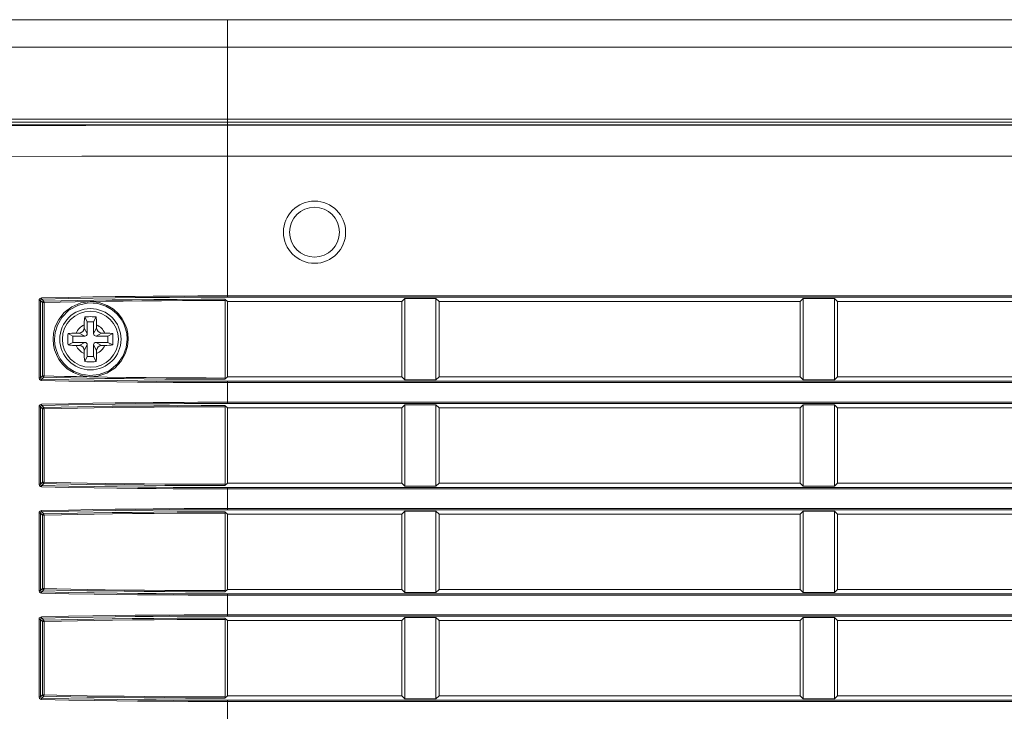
# Model space of a CAD drawing. Header units: millimetres. Extents: x 3925 to 5043, y -86 to 778.
# Tile 111 of 164: x 4668 to 4688, y 287 to 300. Entities that reach past the tile are written whole.
import ezdxf

# ---------------------------------------------------------------- set-up
doc = ezdxf.new("R2010")
doc.units = ezdxf.units.MM
doc.header["$LTSCALE"] = 46.255
for name, color, linetype in [('85-1A626G050DXF_CONTINUOUS_LINE', 7, 'CONTINUOUS'), ('H30-LEFT-COVDXF_CONTINUOUS_LINE', 7, 'CONTINUOUS'), ('H30K-TOP-COVDXF_CONTINUOUS_LINE', 7, 'CONTINUOUS')]:
    doc.layers.add(name, color=color, linetype=linetype)

msp = doc.modelspace()

# ---------------------------------------------------------------- linework, layer by layer
at = {"layer": '85-1A626G050DXF_CONTINUOUS_LINE', "color": 7, "linetype": 'Continuous', "lineweight": 0}
for p, q in [((4669.7161, 294.3862), (4669.6663, 294.4858)), ((4669.7161, 294.3862), (4669.7161, 294.1487)), ((4669.8411, 294.3862), (4669.7161, 294.3862)), ((4669.8411, 294.3862), (4669.8909, 294.4858)), ((4669.8411, 294.1487), (4669.8411, 294.3862)), ((4669.6536, 294.3226), (4669.6536, 294.2612)), ((4669.7161, 294.1487), (4669.6536, 294.2612)), ((4669.8411, 294.1487), (4669.9036, 294.2612)), ((4669.9036, 294.3226), (4669.9036, 294.2612)), ((4669.4286, 294.0987), (4669.3289, 294.1485)), ((4669.4286, 294.0987), (4669.4286, 293.9737)), ((4669.6661, 294.0987), (4669.4286, 294.0987)), ((4669.4922, 294.1612), (4669.5536, 294.1612)), ((4669.6661, 294.0987), (4669.5536, 294.1612)), ((4669.8911, 294.0987), (4670.0036, 294.1612)), ((4670.1286, 294.0987), (4669.8911, 294.0987)), ((4670.065, 294.1612), (4670.0036, 294.1612)), ((4670.1286, 294.0987), (4670.2282, 294.1485)), ((4670.1286, 293.9737), (4670.1286, 294.0987)), ((4669.4286, 293.9737), (4669.3289, 293.9239)), ((4669.4286, 293.9737), (4669.6661, 293.9737)), ((4669.4922, 293.9112), (4669.5536, 293.9112)), ((4669.6661, 293.9737), (4669.5536, 293.9112)), ((4669.7161, 293.9237), (4669.6536, 293.8112)), ((4669.6536, 293.7498), (4669.6536, 293.8112)), ((4669.7161, 293.9237), (4669.7161, 293.6862)), ((4669.8411, 293.6862), (4669.8411, 293.9237)), ((4669.8411, 293.9237), (4669.9036, 293.8112)), ((4669.8911, 293.9737), (4670.0036, 293.9112)), ((4669.8911, 293.9737), (4670.1286, 293.9737)), ((4669.9036, 293.7498), (4669.9036, 293.8112)), ((4670.065, 293.9112), (4670.0036, 293.9112)), ((4670.1286, 293.9737), (4670.2282, 293.9239)), ((4669.7161, 293.6862), (4669.6663, 293.5866)), ((4669.7161, 293.6862), (4669.8411, 293.6862)), ((4669.8411, 293.6862), (4669.8909, 293.5866))]:
    msp.add_line(p, q, dxfattribs=at)
for points in [[(4669.6536, 294.3226), (4669.654, 294.3528), (4669.6549, 294.3787), (4669.6562, 294.401), (4669.6578, 294.4206), (4669.6596, 294.4383), (4669.6615, 294.4548), (4669.6638, 294.4706), (4669.6663, 294.4858)], [(4669.6663, 294.4858), (4669.7033, 294.4879), (4669.7408, 294.4891), (4669.7786, 294.4895)], [(4669.7786, 294.4895), (4669.8163, 294.4891), (4669.8538, 294.4879), (4669.8909, 294.4858)], [(4669.8909, 294.4858), (4669.8934, 294.4704), (4669.8957, 294.4545), (4669.8976, 294.4379), (4669.8994, 294.4201), (4669.9009, 294.4005), (4669.9023, 294.3782), (4669.9032, 294.3525), (4669.9036, 294.3226)], [(4669.3289, 293.9239), (4669.3271, 293.9558), (4669.3259, 293.9879), (4669.3254, 294.0201), (4669.3254, 294.0523), (4669.3259, 294.0845), (4669.3271, 294.1166), (4669.3289, 294.1485)], [(4669.3289, 294.1485), (4669.3654, 294.1539), (4669.4053, 294.1579), (4669.4479, 294.1604), (4669.4922, 294.1612)], [(4670.065, 294.1612), (4670.1006, 294.1607), (4670.1352, 294.1591), (4670.1682, 294.1565), (4670.1994, 294.1529), (4670.2282, 294.1485)], [(4670.2282, 294.1485), (4670.23, 294.1166), (4670.2312, 294.0845), (4670.2318, 294.0523), (4670.2318, 294.0201), (4670.2312, 293.9879), (4670.23, 293.9558), (4670.2282, 293.9239)], [(4669.4922, 293.9112), (4669.4566, 293.9117), (4669.422, 293.9133), (4669.3889, 293.9159), (4669.3578, 293.9194), (4669.3289, 293.9239)], [(4670.2282, 293.9239), (4670.1918, 293.9185), (4670.1519, 293.9145), (4670.1093, 293.912), (4670.065, 293.9112)], [(4669.6663, 293.5866), (4669.6637, 293.602), (4669.6615, 293.6179), (4669.6595, 293.6345), (4669.6578, 293.6523), (4669.6562, 293.6719), (4669.6549, 293.6942), (4669.654, 293.7199), (4669.6536, 293.7498)], [(4669.7786, 293.5829), (4669.7408, 293.5833), (4669.7033, 293.5845), (4669.6663, 293.5866)], [(4669.8909, 293.5866), (4669.8538, 293.5845), (4669.8163, 293.5833), (4669.7786, 293.5829)], [(4669.9036, 293.7498), (4669.9032, 293.7196), (4669.9022, 293.6937), (4669.9009, 293.6714), (4669.8993, 293.6518), (4669.8976, 293.6341), (4669.8956, 293.6176), (4669.8934, 293.6018), (4669.8909, 293.5866)]]:
    msp.add_lwpolyline(points, dxfattribs=at)
msp.add_circle((4669.7786, 294.0362), 0.5625, dxfattribs=at)
for centre, radius, start, end in [((4669.7786, 294.0362), 0.3125, 113.57818, 156.42182), ((4669.5536, 294.2612), 0.1, 270, 0), ((4669.7786, 294.0362), 0.3125, 23.57818, 66.42182), ((4670.0036, 294.2612), 0.1, 180, 270), ((4669.6661, 294.1487), 0.05, 270, 0), ((4669.8911, 294.1487), 0.05, 180, 270), ((4669.7786, 294.0362), 0.3125, 203.57818, 246.42182), ((4669.5536, 293.8112), 0.1, 0, 90), ((4669.6661, 293.9237), 0.05, 0, 90), ((4669.8911, 293.9237), 0.05, 90, 180), ((4669.7786, 294.0362), 0.3125, 293.57818, 336.42182), ((4670.0036, 293.8112), 0.1, 90, 180)]:
    msp.add_arc(centre, radius, start, end, dxfattribs=at)
at = {"layer": 'H30-LEFT-COVDXF_CONTINUOUS_LINE', "color": 7, "linetype": 'Continuous', "lineweight": 0}
for p, q in [((4672.5286, 294.8806), (4672.5286, 298.3437)), ((4672.5286, 298.3338), (4717.7792, 298.3338)), ((4672.5286, 297.7135), (4717.7792, 297.7135)), ((4668.7472, 293.2583), (4668.7472, 294.8141)), ((4668.7472, 294.8141), (4668.7769, 294.8141)), ((4668.7769, 293.2583), (4668.7769, 294.8141)), ((4668.7769, 294.8141), (4668.8173, 294.7737)), ((4668.8005, 294.8401), (4668.8422, 294.7985)), ((4668.8173, 294.7737), (4668.8173, 293.2987)), ((4668.8173, 294.7737), (4668.847, 294.7737)), ((4668.847, 294.7737), (4668.847, 293.2987)), ((4672.4799, 294.8399), (4672.5286, 294.7912)), ((4672.4826, 293.2573), (4672.4826, 294.8151)), ((4672.5286, 294.9054), (4717.7792, 294.9054)), ((4672.5286, 294.8806), (4717.7792, 294.8806)), ((4672.5286, 293.2812), (4672.5286, 294.7912)), ((4676.0286, 294.7912), (4672.5286, 294.7912)), ((4676.09, 294.8526), (4676.0286, 294.7912)), ((4676.0286, 294.7912), (4676.0286, 293.2812)), ((4676.09, 293.2198), (4676.09, 294.8526)), ((4676.09, 294.8526), (4676.7172, 294.8526)), ((4676.7172, 294.8526), (4676.7172, 293.2198)), ((4676.7786, 294.7912), (4676.7172, 294.8526)), ((4676.7786, 293.2812), (4676.7786, 294.7912)), ((4684.0286, 294.7912), (4676.7786, 294.7912)), ((4684.09, 294.8526), (4684.0286, 294.7912)), ((4684.0286, 294.7912), (4684.0286, 293.2812)), ((4684.09, 293.2198), (4684.09, 294.8526)), ((4684.09, 294.8526), (4684.7172, 294.8526)), ((4684.7172, 294.8526), (4684.7172, 293.2198)), ((4684.7786, 294.7912), (4684.7172, 294.8526)), ((4684.7786, 293.2812), (4684.7786, 294.7912)), ((4692.0286, 294.7912), (4684.7786, 294.7912)), ((4668.7769, 293.2583), (4668.7472, 293.2583)), ((4668.7769, 293.2583), (4668.8173, 293.2987)), ((4668.8005, 293.2323), (4668.8422, 293.2739)), ((4668.8173, 293.2987), (4668.847, 293.2987)), ((4672.5286, 293.2812), (4672.4799, 293.2325)), ((4672.5286, 293.2812), (4676.0286, 293.2812)), ((4672.5286, 292.7456), (4672.5286, 293.1918)), ((4717.7792, 293.1918), (4672.5286, 293.1918)), ((4676.0286, 293.2812), (4676.09, 293.2198)), ((4676.7172, 293.2198), (4676.09, 293.2198)), ((4676.7172, 293.2198), (4676.7786, 293.2812)), ((4676.7786, 293.2812), (4684.0286, 293.2812)), ((4684.0286, 293.2812), (4684.09, 293.2198)), ((4684.7172, 293.2198), (4684.09, 293.2198)), ((4684.7172, 293.2198), (4684.7786, 293.2812)), ((4684.7786, 293.2812), (4692.0286, 293.2812)), ((4717.7792, 293.167), (4672.5286, 293.167)), ((4668.7472, 291.1233), (4668.7472, 292.6791)), ((4668.7472, 292.6791), (4668.7769, 292.6791)), ((4668.7769, 291.1233), (4668.7769, 292.6791)), ((4668.7769, 292.6791), (4668.8173, 292.6387)), ((4668.8005, 292.7051), (4668.8422, 292.6635)), ((4668.8173, 292.6387), (4668.8173, 291.1637)), ((4668.8173, 292.6387), (4668.847, 292.6387)), ((4668.847, 292.6387), (4668.847, 291.1637)), ((4672.4799, 292.7049), (4672.5286, 292.6562)), ((4672.4826, 291.1223), (4672.4826, 292.6801)), ((4672.5286, 292.7704), (4717.7792, 292.7704)), ((4672.5286, 292.7456), (4717.7792, 292.7456)), ((4672.5286, 291.1462), (4672.5286, 292.6562)), ((4676.0286, 292.6562), (4672.5286, 292.6562)), ((4676.09, 292.7176), (4676.0286, 292.6562)), ((4676.0286, 292.6562), (4676.0286, 291.1462)), ((4676.09, 291.0848), (4676.09, 292.7176)), ((4676.09, 292.7176), (4676.7172, 292.7176)), ((4676.7172, 292.7176), (4676.7172, 291.0848)), ((4676.7786, 292.6562), (4676.7172, 292.7176)), ((4676.7786, 291.1462), (4676.7786, 292.6562)), ((4684.0286, 292.6562), (4676.7786, 292.6562)), ((4684.09, 292.7176), (4684.0286, 292.6562)), ((4684.0286, 292.6562), (4684.0286, 291.1462)), ((4684.09, 291.0848), (4684.09, 292.7176)), ((4684.09, 292.7176), (4684.7172, 292.7176)), ((4684.7172, 292.7176), (4684.7172, 291.0848)), ((4684.7786, 292.6562), (4684.7172, 292.7176)), ((4684.7786, 291.1462), (4684.7786, 292.6562)), ((4692.0286, 292.6562), (4684.7786, 292.6562)), ((4668.7769, 291.1233), (4668.7472, 291.1233)), ((4668.7769, 291.1233), (4668.8173, 291.1637)), ((4668.8005, 291.0973), (4668.8422, 291.1389)), ((4668.8173, 291.1637), (4668.847, 291.1637)), ((4672.5286, 291.1462), (4672.4799, 291.0975)), ((4672.5286, 291.1462), (4676.0286, 291.1462)), ((4672.5286, 290.6106), (4672.5286, 291.0568)), ((4717.7792, 291.0568), (4672.5286, 291.0568)), ((4717.7792, 291.032), (4672.5286, 291.032)), ((4676.0286, 291.1462), (4676.09, 291.0848)), ((4676.7172, 291.0848), (4676.09, 291.0848)), ((4676.7172, 291.0848), (4676.7786, 291.1462)), ((4676.7786, 291.1462), (4684.0286, 291.1462)), ((4684.0286, 291.1462), (4684.09, 291.0848)), ((4684.7172, 291.0848), (4684.09, 291.0848)), ((4684.7172, 291.0848), (4684.7786, 291.1462)), ((4684.7786, 291.1462), (4692.0286, 291.1462)), ((4672.5286, 290.6354), (4717.7792, 290.6354)), ((4668.7472, 288.9883), (4668.7472, 290.5441)), ((4668.7472, 290.5441), (4668.7769, 290.5441)), ((4668.7769, 288.9883), (4668.7769, 290.5441)), ((4668.7769, 290.5441), (4668.8173, 290.5037)), ((4668.8005, 290.5701), (4668.8422, 290.5285)), ((4668.8173, 290.5037), (4668.8173, 289.0287)), ((4668.8173, 290.5037), (4668.847, 290.5037)), ((4668.847, 290.5037), (4668.847, 289.0287)), ((4672.4799, 290.5699), (4672.5286, 290.5212)), ((4672.4826, 288.9873), (4672.4826, 290.5451)), ((4672.5286, 290.6106), (4717.7792, 290.6106)), ((4672.5286, 289.0112), (4672.5286, 290.5212)), ((4676.0286, 290.5212), (4672.5286, 290.5212)), ((4676.09, 290.5826), (4676.0286, 290.5212)), ((4676.0286, 290.5212), (4676.0286, 289.0112)), ((4676.09, 288.9498), (4676.09, 290.5826)), ((4676.09, 290.5826), (4676.7172, 290.5826)), ((4676.7172, 290.5826), (4676.7172, 288.9498)), ((4676.7786, 290.5212), (4676.7172, 290.5826)), ((4676.7786, 289.0112), (4676.7786, 290.5212)), ((4684.0286, 290.5212), (4676.7786, 290.5212)), ((4684.09, 290.5826), (4684.0286, 290.5212)), ((4684.0286, 290.5212), (4684.0286, 289.0112)), ((4684.09, 288.9498), (4684.09, 290.5826)), ((4684.09, 290.5826), (4684.7172, 290.5826)), ((4684.7172, 290.5826), (4684.7172, 288.9498)), ((4684.7786, 290.5212), (4684.7172, 290.5826)), ((4684.7786, 289.0112), (4684.7786, 290.5212)), ((4692.0286, 290.5212), (4684.7786, 290.5212)), ((4668.7769, 288.9883), (4668.7472, 288.9883)), ((4668.7769, 288.9883), (4668.8173, 289.0287)), ((4668.8005, 288.9623), (4668.8422, 289.0039)), ((4668.8173, 289.0287), (4668.847, 289.0287)), ((4672.5286, 289.0112), (4672.4799, 288.9625)), ((4672.5286, 289.0112), (4676.0286, 289.0112)), ((4672.5286, 288.4756), (4672.5286, 288.9218)), ((4717.7792, 288.9218), (4672.5286, 288.9218)), ((4717.7792, 288.897), (4672.5286, 288.897)), ((4676.0286, 289.0112), (4676.09, 288.9498)), ((4676.7172, 288.9498), (4676.09, 288.9498)), ((4676.7172, 288.9498), (4676.7786, 289.0112)), ((4676.7786, 289.0112), (4684.0286, 289.0112)), ((4684.0286, 289.0112), (4684.09, 288.9498)), ((4684.7172, 288.9498), (4684.09, 288.9498)), ((4684.7172, 288.9498), (4684.7786, 289.0112)), ((4684.7786, 289.0112), (4692.0286, 289.0112)), ((4672.5286, 288.5004), (4717.7792, 288.5004)), ((4672.5286, 288.4756), (4717.7792, 288.4756)), ((4676.09, 288.4476), (4676.0286, 288.3862)), ((4676.09, 286.8148), (4676.09, 288.4476)), ((4676.09, 288.4476), (4676.7172, 288.4476)), ((4676.7172, 288.4476), (4676.7172, 286.8148)), ((4676.7786, 288.3862), (4676.7172, 288.4476)), ((4684.09, 288.4476), (4684.0286, 288.3862)), ((4684.09, 286.8148), (4684.09, 288.4476)), ((4684.09, 288.4476), (4684.7172, 288.4476)), ((4684.7172, 288.4476), (4684.7172, 286.8148)), ((4684.7786, 288.3862), (4684.7172, 288.4476)), ((4668.7472, 286.8533), (4668.7472, 288.4091)), ((4668.7472, 288.4091), (4668.7769, 288.4091)), ((4668.7769, 286.8533), (4668.7769, 288.4091)), ((4668.7769, 288.4091), (4668.8173, 288.3687)), ((4668.8005, 288.4351), (4668.8422, 288.3935)), ((4668.8173, 288.3687), (4668.8173, 286.8937)), ((4668.8173, 288.3687), (4668.847, 288.3687)), ((4668.847, 288.3687), (4668.847, 286.8937)), ((4672.4799, 288.4349), (4672.5286, 288.3862)), ((4672.4826, 286.8523), (4672.4826, 288.4101)), ((4672.5286, 286.8762), (4672.5286, 288.3862)), ((4676.0286, 288.3862), (4672.5286, 288.3862)), ((4676.0286, 288.3862), (4676.0286, 286.8762)), ((4676.7786, 286.8762), (4676.7786, 288.3862)), ((4684.0286, 288.3862), (4676.7786, 288.3862)), ((4684.0286, 288.3862), (4684.0286, 286.8762)), ((4684.7786, 286.8762), (4684.7786, 288.3862)), ((4692.0286, 288.3862), (4684.7786, 288.3862)), ((4668.7769, 286.8533), (4668.8173, 286.8937)), ((4668.8005, 286.8273), (4668.8422, 286.8689)), ((4668.8173, 286.8937), (4668.847, 286.8937)), ((4672.5286, 286.8762), (4672.4799, 286.8275)), ((4672.5286, 286.8762), (4676.0286, 286.8762)), ((4676.0286, 286.8762), (4676.09, 286.8148)), ((4676.7172, 286.8148), (4676.7786, 286.8762)), ((4676.7786, 286.8762), (4684.0286, 286.8762)), ((4684.0286, 286.8762), (4684.09, 286.8148)), ((4684.7172, 286.8148), (4684.7786, 286.8762)), ((4684.7786, 286.8762), (4692.0286, 286.8762)), ((4668.7769, 286.8533), (4668.7472, 286.8533)), ((4672.5286, 286.3406), (4672.5286, 286.7868)), ((4717.7792, 286.7868), (4672.5286, 286.7868)), ((4717.7792, 286.762), (4672.5286, 286.762)), ((4676.7172, 286.8148), (4676.09, 286.8148)), ((4684.7172, 286.8148), (4684.09, 286.8148))]:
    msp.add_line(p, q, dxfattribs=at)
for points in [[(4665.5586, 298.3143), (4666.7991, 298.3231), (4668.2346, 298.3287), (4669.6855, 298.3318), (4671.1357, 298.3334), (4672.5286, 298.3338)], [(4665.3063, 297.6957), (4666.6065, 297.7036), (4668.1033, 297.7087), (4669.6064, 297.7116), (4671.1004, 297.7131), (4672.5286, 297.7135)], [(4668.7472, 294.8141), (4668.7521, 294.8361), (4668.767, 294.8546), (4668.7958, 294.8649)], [(4668.7769, 294.8141), (4668.7791, 294.8253), (4668.7864, 294.8348), (4668.8005, 294.8401)], [(4668.7958, 294.8649), (4669.3387, 294.8766), (4669.8295, 294.8853), (4670.2732, 294.8917), (4670.674, 294.8963), (4671.0362, 294.8996), (4671.3645, 294.9019), (4671.6619, 294.9035), (4671.9384, 294.9045), (4672.2201, 294.9052), (4672.5286, 294.9054)], [(4668.8005, 294.8401), (4668.7983, 294.8443), (4668.7966, 294.8533), (4668.7958, 294.8649)], [(4668.8005, 294.8401), (4669.3426, 294.8518), (4669.8327, 294.8605), (4670.2758, 294.8668), (4670.6761, 294.8715), (4671.0378, 294.8748), (4671.3657, 294.8771), (4671.6628, 294.8787), (4671.939, 294.8797), (4672.2204, 294.8803), (4672.5286, 294.8806)], [(4668.8422, 294.7985), (4668.8299, 294.795), (4668.8208, 294.786), (4668.8173, 294.7737)], [(4672.4799, 294.8399), (4672.0021, 294.8391), (4671.5189, 294.837), (4671.0547, 294.8337), (4670.619, 294.8295), (4670.2152, 294.8244), (4669.8475, 294.8189), (4669.5176, 294.813), (4669.1935, 294.8065), (4668.8422, 294.7985)], [(4668.8422, 294.7985), (4668.8444, 294.7944), (4668.8462, 294.7854), (4668.847, 294.7737)], [(4669.7728, 294.7917), (4669.4719, 294.7873), (4669.1719, 294.7811), (4668.847, 294.7737)], [(4669.0283, 294.0362), (4669.0385, 294.1601), (4669.0739, 294.2947), (4669.1415, 294.4341), (4669.2505, 294.5713), (4669.404, 294.6892), (4669.5878, 294.7657), (4669.7728, 294.7917)], [(4672.4826, 294.8151), (4672.0578, 294.8144), (4671.6271, 294.8128), (4671.2082, 294.8101), (4670.8102, 294.8067), (4670.4365, 294.8025), (4670.0896, 294.7978), (4669.7728, 294.7917)], [(4669.7728, 294.7917), (4669.9562, 294.7714), (4670.113, 294.7157), (4670.2411, 294.6368), (4670.3416, 294.5448), (4670.4172, 294.4467), (4670.4712, 294.3477), (4670.5072, 294.2511), (4670.5298, 294.1502), (4670.5384, 294.0362)], [(4672.4799, 294.8399), (4672.4818, 294.8316), (4672.4826, 294.8151)], [(4669.0577, 294.0362), (4669.0706, 294.1727), (4669.1158, 294.3217), (4669.2034, 294.4743), (4669.3458, 294.6178), (4669.538, 294.7227), (4669.7422, 294.7652), (4669.9268, 294.753), (4670.0854, 294.7025), (4670.2153, 294.6271), (4670.3171, 294.5374), (4670.3937, 294.4409), (4670.4483, 294.3432), (4670.4846, 294.2479), (4670.5072, 294.1485), (4670.5159, 294.0362)], [(4669.76, 293.2813), (4669.5847, 293.3075), (4669.4358, 293.3657), (4669.3142, 293.4444), (4669.2187, 293.5348), (4669.1463, 293.6307), (4669.0945, 293.7269), (4669.0593, 293.8218), (4669.0369, 293.9223), (4669.0283, 294.0362)], [(4670.5159, 294.0362), (4670.4963, 293.8681), (4670.4356, 293.7031), (4670.3211, 293.5392), (4670.152, 293.4041), (4669.955, 293.3255), (4669.7644, 293.3062), (4669.5951, 293.3315), (4669.4512, 293.3878), (4669.3338, 293.4639), (4669.2415, 293.5513), (4669.1717, 293.6441), (4669.1216, 293.7372), (4669.0877, 293.8289), (4669.0661, 293.926), (4669.0577, 294.0362)], [(4670.5384, 294.0362), (4670.5236, 293.887), (4670.4781, 293.7404), (4670.3945, 293.5926), (4670.2675, 293.4566), (4670.1052, 293.3529), (4669.9286, 293.295), (4669.76, 293.2813)], [(4668.7957, 293.2075), (4668.7743, 293.2131), (4668.7565, 293.2287), (4668.7472, 293.2583)], [(4668.8005, 293.2323), (4668.7899, 293.2352), (4668.7813, 293.2432), (4668.7769, 293.2583)], [(4672.5286, 293.167), (4672.2813, 293.1671), (4672.024, 293.1676), (4671.7443, 293.1685), (4671.4378, 293.17), (4671.0998, 293.1723), (4670.7255, 293.1756), (4670.3103, 293.1803), (4669.8507, 293.1868), (4669.344, 293.1956), (4668.7957, 293.2075)], [(4668.7958, 293.2075), (4668.7966, 293.2191), (4668.7983, 293.228), (4668.8005, 293.2323)], [(4672.5286, 293.1918), (4672.2815, 293.192), (4672.0246, 293.1924), (4671.7451, 293.1934), (4671.439, 293.1949), (4671.1014, 293.1971), (4670.7275, 293.2004), (4670.3128, 293.2051), (4669.8539, 293.2116), (4669.3479, 293.2205), (4668.8005, 293.2323)], [(4668.8173, 293.2987), (4668.8208, 293.2864), (4668.8299, 293.2774), (4668.8422, 293.2739)], [(4668.8422, 293.2739), (4668.8444, 293.278), (4668.8462, 293.287), (4668.847, 293.2987)], [(4668.8422, 293.2739), (4669.0969, 293.268), (4669.382, 293.262), (4669.707, 293.2559), (4670.068, 293.2501), (4670.4547, 293.2448), (4670.8581, 293.2404), (4671.271, 293.237), (4671.685, 293.2345), (4672.0894, 293.2331), (4672.4799, 293.2325)], [(4668.847, 293.2987), (4669.0444, 293.2941), (4669.2597, 293.2894), (4669.4975, 293.2846), (4669.76, 293.2813)], [(4669.76, 293.2813), (4670.1174, 293.2742), (4670.4984, 293.2691), (4670.8946, 293.2649), (4671.2994, 293.2616), (4671.7047, 293.2592), (4672.1003, 293.2578), (4672.4826, 293.2573)], [(4672.4826, 293.2573), (4672.4818, 293.2408), (4672.4799, 293.2325)], [(4668.7472, 292.6791), (4668.7521, 292.7011), (4668.767, 292.7196), (4668.7958, 292.7299)], [(4668.7769, 292.6791), (4668.7791, 292.6903), (4668.7864, 292.6998), (4668.8005, 292.7051)], [(4668.7958, 292.7299), (4669.3387, 292.7416), (4669.8295, 292.7503), (4670.2732, 292.7567), (4670.674, 292.7613), (4671.0362, 292.7646), (4671.3645, 292.7669), (4671.6619, 292.7685), (4671.9384, 292.7695), (4672.2201, 292.7702), (4672.5286, 292.7704)], [(4668.8005, 292.7051), (4668.7983, 292.7093), (4668.7966, 292.7183), (4668.7958, 292.7299)], [(4668.8005, 292.7051), (4669.3426, 292.7168), (4669.8327, 292.7255), (4670.2758, 292.7318), (4670.6761, 292.7365), (4671.0378, 292.7398), (4671.3657, 292.7421), (4671.6628, 292.7437), (4671.939, 292.7447), (4672.2204, 292.7453), (4672.5286, 292.7456)], [(4668.8422, 292.6635), (4668.8299, 292.66), (4668.8208, 292.651), (4668.8173, 292.6387)], [(4672.4799, 292.7049), (4672.0021, 292.7041), (4671.5189, 292.702), (4671.0547, 292.6987), (4670.619, 292.6945), (4670.2152, 292.6894), (4669.8475, 292.6839), (4669.5176, 292.678), (4669.1935, 292.6715), (4668.8422, 292.6635)], [(4668.8422, 292.6635), (4668.8444, 292.6594), (4668.8462, 292.6504), (4668.847, 292.6387)], [(4672.4826, 292.6801), (4672.0051, 292.6793), (4671.5221, 292.6772), (4671.0581, 292.6739), (4670.6226, 292.6697), (4670.2189, 292.6646), (4669.8515, 292.6591), (4669.5218, 292.6532), (4669.198, 292.6467), (4668.847, 292.6387)], [(4672.4799, 292.7049), (4672.4818, 292.6966), (4672.4826, 292.6801)], [(4668.7957, 291.0725), (4668.7743, 291.0781), (4668.7565, 291.0937), (4668.7472, 291.1233)], [(4668.8005, 291.0973), (4668.7899, 291.1002), (4668.7813, 291.1082), (4668.7769, 291.1233)], [(4672.5286, 291.032), (4672.2813, 291.0321), (4672.024, 291.0326), (4671.7443, 291.0335), (4671.4378, 291.035), (4671.0998, 291.0373), (4670.7255, 291.0406), (4670.3103, 291.0453), (4669.8507, 291.0518), (4669.344, 291.0606), (4668.7957, 291.0725)], [(4668.7958, 291.0725), (4668.7966, 291.0841), (4668.7983, 291.093), (4668.8005, 291.0973)], [(4672.5286, 291.0568), (4672.2815, 291.057), (4672.0246, 291.0574), (4671.7451, 291.0584), (4671.439, 291.0599), (4671.1014, 291.0621), (4670.7275, 291.0654), (4670.3128, 291.0701), (4669.8539, 291.0766), (4669.3479, 291.0855), (4668.8005, 291.0973)], [(4668.8173, 291.1637), (4668.8208, 291.1514), (4668.8299, 291.1424), (4668.8422, 291.1389)], [(4668.8422, 291.1389), (4668.8444, 291.143), (4668.8462, 291.152), (4668.847, 291.1637)], [(4668.8422, 291.1389), (4669.0969, 291.133), (4669.382, 291.127), (4669.707, 291.1209), (4670.068, 291.1151), (4670.4547, 291.1098), (4670.8581, 291.1054), (4671.271, 291.102), (4671.685, 291.0995), (4672.0894, 291.0981), (4672.4799, 291.0975)], [(4668.847, 291.1637), (4669.1015, 291.1578), (4669.3864, 291.1518), (4669.7112, 291.1457), (4670.072, 291.1399), (4670.4585, 291.1346), (4670.8617, 291.1302), (4671.2744, 291.1268), (4671.6882, 291.1243), (4672.0923, 291.1229), (4672.4826, 291.1223)], [(4672.4826, 291.1223), (4672.4818, 291.1058), (4672.4799, 291.0975)], [(4668.7958, 290.5949), (4669.3387, 290.6066), (4669.8295, 290.6153), (4670.2732, 290.6217), (4670.674, 290.6263), (4671.0362, 290.6296), (4671.3645, 290.6319), (4671.6619, 290.6335), (4671.9384, 290.6345), (4672.2201, 290.6352), (4672.5286, 290.6354)], [(4668.7472, 290.5441), (4668.7521, 290.5661), (4668.767, 290.5846), (4668.7958, 290.5949)], [(4668.7769, 290.5441), (4668.7791, 290.5553), (4668.7864, 290.5648), (4668.8005, 290.5701)], [(4668.8005, 290.5701), (4668.7983, 290.5743), (4668.7966, 290.5833), (4668.7958, 290.5949)], [(4668.8005, 290.5701), (4669.3426, 290.5818), (4669.8327, 290.5905), (4670.2758, 290.5968), (4670.6761, 290.6015), (4671.0378, 290.6048), (4671.3657, 290.6071), (4671.6628, 290.6087), (4671.939, 290.6097), (4672.2204, 290.6103), (4672.5286, 290.6106)], [(4668.8422, 290.5285), (4668.8299, 290.525), (4668.8208, 290.516), (4668.8173, 290.5037)], [(4672.4799, 290.5699), (4672.0021, 290.5691), (4671.5189, 290.567), (4671.0547, 290.5637), (4670.619, 290.5595), (4670.2152, 290.5544), (4669.8475, 290.5489), (4669.5176, 290.543), (4669.1935, 290.5365), (4668.8422, 290.5285)], [(4668.8422, 290.5285), (4668.8444, 290.5244), (4668.8462, 290.5154), (4668.847, 290.5037)], [(4672.4826, 290.5451), (4672.0051, 290.5443), (4671.5221, 290.5422), (4671.0581, 290.5389), (4670.6226, 290.5347), (4670.2189, 290.5296), (4669.8515, 290.5241), (4669.5218, 290.5182), (4669.198, 290.5117), (4668.847, 290.5037)], [(4672.4799, 290.5699), (4672.4818, 290.5616), (4672.4826, 290.5451)], [(4668.7957, 288.9375), (4668.7743, 288.9431), (4668.7565, 288.9587), (4668.7472, 288.9883)], [(4668.8005, 288.9623), (4668.7899, 288.9652), (4668.7813, 288.9732), (4668.7769, 288.9883)], [(4672.5286, 288.897), (4672.2813, 288.8971), (4672.024, 288.8976), (4671.7443, 288.8985), (4671.4378, 288.9), (4671.0998, 288.9023), (4670.7255, 288.9056), (4670.3103, 288.9103), (4669.8507, 288.9168), (4669.344, 288.9256), (4668.7957, 288.9375)], [(4668.7958, 288.9375), (4668.7966, 288.9491), (4668.7983, 288.958), (4668.8005, 288.9623)], [(4672.5286, 288.9218), (4672.2815, 288.922), (4672.0246, 288.9224), (4671.7451, 288.9234), (4671.439, 288.9249), (4671.1014, 288.9271), (4670.7275, 288.9304), (4670.3128, 288.9351), (4669.8539, 288.9416), (4669.3479, 288.9505), (4668.8005, 288.9623)], [(4668.8173, 289.0287), (4668.8208, 289.0164), (4668.8299, 289.0074), (4668.8422, 289.0039)], [(4668.8422, 289.0039), (4668.8444, 289.008), (4668.8462, 289.017), (4668.847, 289.0287)], [(4668.8422, 289.0039), (4669.0969, 288.998), (4669.382, 288.992), (4669.707, 288.9859), (4670.068, 288.9801), (4670.4547, 288.9748), (4670.8581, 288.9704), (4671.271, 288.967), (4671.685, 288.9645), (4672.0894, 288.9631), (4672.4799, 288.9625)], [(4668.847, 289.0287), (4669.1015, 289.0228), (4669.3864, 289.0168), (4669.7112, 289.0107), (4670.072, 289.0049), (4670.4585, 288.9996), (4670.8617, 288.9952), (4671.2744, 288.9918), (4671.6882, 288.9893), (4672.0923, 288.9879), (4672.4826, 288.9873)], [(4672.4826, 288.9873), (4672.4818, 288.9708), (4672.4799, 288.9625)], [(4668.7472, 288.4091), (4668.7521, 288.4311), (4668.767, 288.4496), (4668.7958, 288.4599)], [(4668.7958, 288.4599), (4669.3387, 288.4716), (4669.8295, 288.4803), (4670.2732, 288.4867), (4670.674, 288.4913), (4671.0362, 288.4946), (4671.3645, 288.4969), (4671.6619, 288.4985), (4671.9384, 288.4995), (4672.2201, 288.5002), (4672.5286, 288.5004)], [(4668.8005, 288.4351), (4668.7983, 288.4393), (4668.7966, 288.4483), (4668.7958, 288.4599)], [(4668.8005, 288.4351), (4669.3426, 288.4468), (4669.8327, 288.4555), (4670.2758, 288.4618), (4670.6761, 288.4665), (4671.0378, 288.4698), (4671.3657, 288.4721), (4671.6628, 288.4737), (4671.939, 288.4747), (4672.2204, 288.4753), (4672.5286, 288.4756)], [(4668.7769, 288.4091), (4668.7791, 288.4203), (4668.7864, 288.4298), (4668.8005, 288.4351)], [(4668.8422, 288.3935), (4668.8299, 288.39), (4668.8208, 288.381), (4668.8173, 288.3687)], [(4672.4799, 288.4349), (4672.0021, 288.4341), (4671.5189, 288.432), (4671.0547, 288.4287), (4670.619, 288.4245), (4670.2152, 288.4194), (4669.8475, 288.4139), (4669.5176, 288.408), (4669.1935, 288.4015), (4668.8422, 288.3935)], [(4668.8422, 288.3935), (4668.8444, 288.3894), (4668.8462, 288.3804), (4668.847, 288.3687)], [(4672.4826, 288.4101), (4672.0051, 288.4093), (4671.5221, 288.4072), (4671.0581, 288.4039), (4670.6226, 288.3997), (4670.2189, 288.3946), (4669.8515, 288.3891), (4669.5218, 288.3832), (4669.198, 288.3767), (4668.847, 288.3687)], [(4672.4799, 288.4349), (4672.4818, 288.4266), (4672.4826, 288.4101)], [(4668.8173, 286.8937), (4668.8208, 286.8814), (4668.8299, 286.8724), (4668.8422, 286.8689)], [(4668.8422, 286.8689), (4668.8444, 286.873), (4668.8462, 286.882), (4668.847, 286.8937)], [(4668.8422, 286.8689), (4669.0969, 286.863), (4669.382, 286.857), (4669.707, 286.8509), (4670.068, 286.8451), (4670.4547, 286.8398), (4670.8581, 286.8354), (4671.271, 286.832), (4671.685, 286.8295), (4672.0894, 286.8281), (4672.4799, 286.8275)], [(4668.847, 286.8937), (4669.1015, 286.8878), (4669.3864, 286.8818), (4669.7112, 286.8757), (4670.072, 286.8699), (4670.4585, 286.8646), (4670.8617, 286.8602), (4671.2744, 286.8568), (4671.6882, 286.8543), (4672.0923, 286.8529), (4672.4826, 286.8523)], [(4668.7957, 286.8025), (4668.7743, 286.8081), (4668.7565, 286.8237), (4668.7472, 286.8533)], [(4668.8005, 286.8273), (4668.7899, 286.8302), (4668.7813, 286.8382), (4668.7769, 286.8533)], [(4672.5286, 286.762), (4672.2813, 286.7621), (4672.024, 286.7626), (4671.7443, 286.7635), (4671.4378, 286.765), (4671.0998, 286.7673), (4670.7255, 286.7706), (4670.3103, 286.7753), (4669.8507, 286.7818), (4669.344, 286.7906), (4668.7957, 286.8025)], [(4668.7958, 286.8025), (4668.7966, 286.8141), (4668.7983, 286.823), (4668.8005, 286.8273)], [(4672.5286, 286.7868), (4672.2815, 286.787), (4672.0246, 286.7874), (4671.7451, 286.7884), (4671.439, 286.7899), (4671.1014, 286.7921), (4670.7275, 286.7954), (4670.3128, 286.8001), (4669.8539, 286.8066), (4669.3479, 286.8155), (4668.8005, 286.8273)], [(4672.4826, 286.8523), (4672.4818, 286.8358), (4672.4799, 286.8275)]]:
    msp.add_lwpolyline(points, dxfattribs=at)
for centre, radius in [((4674.2786, 296.1862), 0.625), ((4674.2786, 296.1862), 0.5), ((4669.7786, 294.0362), 0.6146)]:
    msp.add_circle(centre, radius, dxfattribs=at)
at = {"layer": 'H30K-TOP-COVDXF_CONTINUOUS_LINE', "color": 7, "linetype": 'Continuous', "lineweight": 0}
for p, q in [((4657.8325, 300.4537), (4717.7792, 300.4537)), ((4670.1327, 300.4537), (4668.6613, 300.4537)), ((4671.2177, 300.4537), (4670.619, 300.4537)), ((4672.5286, 300.4537), (4672.5286, 298.3437)), ((4660.2068, 299.9049), (4717.7792, 299.9049)), ((4659.8382, 298.4537), (4717.7792, 298.4537)), ((4665.5441, 298.3933), (4717.7792, 298.3933)), ((4665.5717, 298.3437), (4717.7792, 298.3437))]:
    msp.add_line(p, q, dxfattribs=at)

doc.saveas('drawing.dxf')
